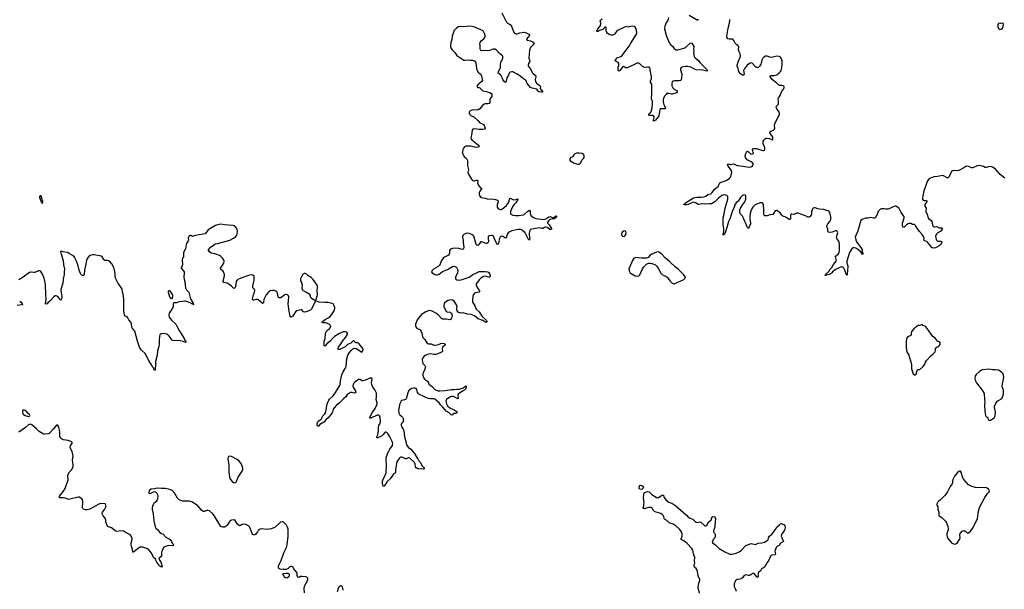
# Model space of a CAD drawing. Header units: inches. Extents: x 1771465 to 1971076, y 472029 to 643563.
# Tile 88 of 127: x 1881429 to 1903639, y 581330 to 594178. Entities that reach past the tile are written whole.
import ezdxf

# ---------------------------------------------------------------- set-up
doc = ezdxf.new("R2010")
doc.units = ezdxf.units.IN
doc.header["$MEASUREMENT"] = 0
for name, color, linetype in [('B8588', 7, 'Continuous'), ('B8589', 7, 'Continuous'), ('B8598', 7, 'Continuous'), ('B8599', 7, 'Continuous'), ('B9508', 7, 'Continuous'), ('B9509', 7, 'Continuous')]:
    doc.layers.add(name, color=color, linetype=linetype)

msp = doc.modelspace()

# ---------------------------------------------------------------- linework, layer by layer
at = {"layer": 'B8588', "color": 6}
for points, elevation in [([(1890000, 584293), (1889990, 584283), (1889949, 584231), (1889936, 584204), (1889903, 584030), (1889906, 583970), (1889902, 583950), (1889870, 583936), (1889850, 583917), (1889790, 583832), (1889721, 583759), (1889650, 583653), (1889630, 583655), (1889624, 583670), (1889615, 583730), (1889615, 583770), (1889620, 583790), (1889683, 583917), (1889696, 583964), (1889700, 584130), (1889693, 584250), (1889696, 584290), (1889724, 584390), (1889755, 584445), (1889775, 584490), (1889836, 584570), (1889842, 584590), (1889843, 584617), (1889830, 584667), (1889776, 584770), (1889730, 584844), (1889710, 584865), (1889690, 584875), (1889670, 584875), (1889663, 584870), (1889624, 584816), (1889590, 584787), (1889510, 584744), (1889487, 584750), (1889486, 584770), (1889506, 584814), (1889525, 584910), (1889524, 584996), (1889534, 585026), (1889557, 585070), (1889566, 585110), (1889557, 585217), (1889546, 585246), (1889530, 585256), (1889490, 585255), (1889350, 585188), (1889330, 585190), (1889327, 585210), (1889335, 585230), (1889379, 585310), (1889447, 585410), (1889487, 585490), (1889492, 585510), (1889492, 585532), (1889473, 585610), (1889480, 585670), (1889481, 585730), (1889475, 585755), (1889438, 585830), (1889387, 585907), (1889369, 585949), (1889366, 585994), (1889381, 586070), (1889372, 586090), (1889350, 586095), (1889330, 586091), (1889230, 586050), (1889170, 586031), (1889150, 586035), (1889110, 586065), (1889090, 586066), (1889070, 586059), (1888990, 586001), (1888970, 585979), (1888953, 585950), (1888947, 585910), (1888957, 585877), (1889002, 585810), (1889008, 585772), (1889001, 585759), (1888990, 585752), (1888931, 585771), (1888890, 585771), (1888827, 585730), (1888806, 585710), (1888785, 585675), (1888730, 585628), (1888630, 585518), (1888578, 585482), (1888528, 585432), (1888501, 585390), (1888488, 585330), (1888479, 585310), (1888390, 585200), (1888341, 585159), (1888290, 585099), (1888196, 585044), (1888170, 585013), (1888148, 585008), (1888143, 585050), (1888150, 585098), (1888175, 585130), (1888210, 585150), (1888231, 585169), (1888270, 585246), (1888314, 585286), (1888329, 585311), (1888351, 585411), (1888357, 585490), (1888370, 585530), (1888404, 585596), (1888421, 585619), (1888495, 585690), (1888530, 585733), (1888575, 585810), (1888630, 585890), (1888649, 585930), (1888655, 585950), (1888663, 586030), (1888693, 586167), (1888724, 586236), (1888770, 586310), (1888790, 586355), (1888807, 586530), (1888830, 586610), (1888870, 586670), (1888910, 586718), (1888947, 586753), (1888970, 586764), (1888990, 586768), (1889019, 586759), (1889095, 586715), (1889130, 586687), (1889150, 586681), (1889172, 586710), (1889175, 586750), (1889170, 586762), (1889137, 586797), (1889088, 586870), (1889070, 586882), (1889050, 586888), (1889010, 586889), (1888970, 586933), (1888950, 586932), (1888896, 586884), (1888822, 586850), (1888789, 586811), (1888770, 586798), (1888650, 586736), (1888630, 586736), (1888622, 586742), (1888616, 586750), (1888615, 586770), (1888622, 586790), (1888658, 586842), (1888710, 586930), (1888780, 587010), (1888813, 587070), (1888820, 587090), (1888820, 587110), (1888810, 587130), (1888770, 587141), (1888730, 587136), (1888690, 587123), (1888630, 587093), (1888530, 587034), (1888490, 586997), (1888431, 586929), (1888362, 586878), (1888310, 586818), (1888301, 586821), (1888295, 586830), (1888300, 586930), (1888319, 586990), (1888326, 587090), (1888336, 587124), (1888348, 587152), (1888363, 587170), (1888415, 587210), (1888433, 587230), (1888443, 587250), (1888445, 587270), (1888420, 587300), (1888356, 587336), (1888330, 587343), (1888270, 587344), (1888253, 587350), (1888256, 587370), (1888322, 587418), (1888389, 587451), (1888426, 587474), (1888474, 587530), (1888496, 587564), (1888528, 587630), (1888536, 587670), (1888535, 587690), (1888531, 587711), (1888510, 587753), (1888497, 587770), (1888480, 587780), (1888390, 587802), (1888310, 587799), (1888186, 587806), (1888126, 587826), (1888114, 587834), (1888110, 587846), (1888102, 587838), (1888075, 587770), (1888042, 587718), (1888010, 587650), (1887991, 587629), (1887890, 587590), (1887850, 587584), (1887830, 587591), (1887792, 587632), (1887776, 587636), (1887681, 587610), (1887650, 587590), (1887614, 587526), (1887590, 587491), (1887570, 587473), (1887550, 587465), (1887543, 587470), (1887532, 587492), (1887506, 587606), (1887492, 587708), (1887489, 587771), (1887501, 587910), (1887498, 587930), (1887490, 587950), (1887470, 587970), (1887450, 587980), (1887430, 587980), (1887410, 587971), (1887330, 587913), (1887310, 587905), (1887285, 587905), (1887271, 587911), (1887261, 587930), (1887246, 588010), (1887230, 588040), (1887210, 588057), (1887190, 588066), (1887169, 588071), (1887130, 588070), (1887090, 588059), (1887050, 588037), (1887030, 588020), (1886990, 587970), (1886937, 587870), (1886930, 587805), (1886927, 587793), (1886918, 587782), (1886910, 587779), (1886890, 587791), (1886810, 587860), (1886790, 587870), (1886765, 587870), (1886710, 587849), (1886690, 587855), (1886682, 587870), (1886685, 587910), (1886705, 587975), (1886728, 588030), (1886735, 588070), (1886725, 588090), (1886691, 588130), (1886685, 588150), (1886686, 588170), (1886717, 588310), (1886721, 588350), (1886716, 588390), (1886690, 588417), (1886650, 588422), (1886589, 588411), (1886416, 588350), (1886350, 588316), (1886330, 588296), (1886315, 588270), (1886299, 588161), (1886290, 588137), (1886270, 588117), (1886250, 588122), (1886209, 588169), (1886150, 588211), (1886110, 588233), (1886034, 588254), (1886020, 588270), (1886017, 588290), (1886042, 588370), (1886048, 588410), (1886046, 588430), (1886023, 588490), (1886008, 588510), (1885970, 588541), (1885958, 588570), (1886037, 588690), (1886043, 588730), (1886036, 588756), (1886010, 588794), (1885961, 588841), (1885937, 588857), (1885896, 588876), (1885830, 588898), (1885749, 588910), (1885702, 588950), (1885692, 588970), (1885692, 588990), (1885730, 589050), (1885790, 589084), (1885839, 589121), (1885890, 589131), (1886170, 589208), (1886251, 589249), (1886305, 589290), (1886324, 589316), (1886338, 589350), (1886342, 589410), (1886336, 589450), (1886319, 589479), (1886290, 589511), (1886270, 589526), (1886234, 589534), (1886049, 589549), (1885970, 589564), (1885930, 589560), (1885870, 589547), (1885843, 589537), (1885810, 589514), (1885717, 589463), (1885684, 589436), (1885624, 589356), (1885610, 589345), (1885386, 589314), (1885330, 589289), (1885310, 589295), (1885291, 589311), (1885274, 589310), (1885245, 589290), (1885235, 589270), (1885231, 589250), (1885237, 589210), (1885230, 589190), (1885193, 589127), (1885183, 589097), (1885167, 589010), (1885126, 588930), (1885121, 588830), (1885103, 588797), (1885096, 588770), (1885100, 588650), (1885093, 588630), (1885068, 588590), (1885073, 588570), (1885120, 588520), (1885137, 588490), (1885140, 588470), (1885135, 588370), (1885142, 588322), (1885156, 588270), (1885159, 588190), (1885172, 588132), (1885190, 588088), (1885230, 588048), (1885242, 588030), (1885257, 587970), (1885285, 587885), (1885330, 587810), (1885341, 587781), (1885351, 587769), (1885351, 587751)], 400), ([(1885351, 587751), (1885348, 587752), (1885348, 587768), (1885338, 587762), (1885330, 587764), (1885274, 587794), (1885211, 587811), (1885170, 587829), (1885150, 587830), (1885110, 587820), (1885030, 587811), (1884970, 587792), (1884907, 587793), (1884896, 587784), (1884891, 587770), (1884888, 587710), (1884875, 587670), (1884803, 587557), (1884792, 587530), (1884790, 587510), (1884803, 587470), (1884830, 587428), (1884850, 587404), (1884950, 587310), (1884970, 587281), (1885024, 587164), (1885102, 587050), (1885138, 586990), (1885155, 586950), (1885183, 586910), (1885170, 586894), (1885116, 586916), (1885051, 586931), (1884890, 586942), (1884870, 586950), (1884801, 587041), (1884770, 587070), (1884750, 587082), (1884712, 587092), (1884650, 587100), (1884624, 587096), (1884599, 587081), (1884590, 587070), (1884581, 587039), (1884573, 586950), (1884573, 586870), (1884565, 586810), (1884539, 586710), (1884527, 586610), (1884495, 586470), (1884494, 586414), (1884497, 586390), (1884487, 586333), (1884485, 586275), (1884470, 586264), (1884444, 586324), (1884422, 586350), (1884403, 586403), (1884357, 586450), (1884281, 586610), (1884257, 586650), (1884173, 586730), (1884130, 586789), (1884085, 586930), (1884026, 587150), (1884015, 587170), (1883976, 587216), (1883962, 587242), (1883948, 587328), (1883936, 587356), (1883892, 587410), (1883870, 587453), (1883854, 587474), (1883842, 587482), (1883810, 587492), (1883792, 587510), (1883780, 587610), (1883781, 587850), (1883771, 587950), (1883763, 587990), (1883747, 588030), (1883743, 588090), (1883735, 588115), (1883703, 588163), (1883647, 588227), (1883589, 588350), (1883581, 588390), (1883580, 588450), (1883570, 588530), (1883553, 588590), (1883506, 588670), (1883470, 588715), (1883430, 588742), (1883410, 588747), (1883370, 588746), (1883350, 588750), (1883328, 588768), (1883290, 588830), (1883267, 588847), (1883110, 588875), (1883070, 588874), (1883020, 588860), (1882980, 588830), (1882950, 588790), (1882935, 588745), (1882923, 588670), (1882892, 588532), (1882885, 588430), (1882873, 588407), (1882853, 588407), (1882830, 588418), (1882810, 588437), (1882803, 588450), (1882770, 588532), (1882746, 588626), (1882711, 588730), (1882665, 588825), (1882650, 588847), (1882547, 588907), (1882505, 588925), (1882410, 588942), (1882370, 588955), (1882352, 588950), (1882366, 588890), (1882409, 588750), (1882418, 588650), (1882437, 588550), (1882430, 588490), (1882433, 588430), (1882410, 588330), (1882403, 588237), (1882361, 588090), (1882363, 588010), (1882378, 587950), (1882377, 587910), (1882370, 587879), (1882350, 587853), (1882330, 587874), (1882319, 587899), (1882292, 587932), (1882253, 587953), (1882230, 587950), (1882201, 587930), (1882110, 587830), (1882066, 587794), (1882050, 587772), (1882030, 587760), (1882013, 587770), (1882027, 587867), (1882017, 587990), (1882010, 588190), (1882002, 588250), (1881978, 588350), (1881936, 588456), (1881910, 588496), (1881890, 588510), (1881870, 588514), (1881850, 588510), (1881770, 588475), (1881750, 588473), (1881690, 588486), (1881670, 588486), (1881650, 588477), (1881511, 588369), (1881410, 588310)], 400), ([(1881429, 587829), (1881465, 587810), (1881488, 587770), (1881490, 587750), (1881476, 587744), (1881370, 587731)], 400), ([(1885351, 587751), (1885354, 587750)], 400), ([(1890000, 585496), (1889996, 585484), (1889977, 585370), (1889985, 585310), (1889991, 585290), (1890000, 585277)], 400), ([(1887855, 581250), (1887847, 581347), (1887850, 581404), (1887891, 581470), (1887928, 581550), (1887931, 581570), (1887925, 581590), (1887910, 581605), (1887890, 581613), (1887790, 581622), (1887764, 581616), (1887730, 581597), (1887710, 581601), (1887687, 581630), (1887685, 581690), (1887678, 581710), (1887610, 581789), (1887595, 581830), (1887570, 581844), (1887550, 581844), (1887530, 581839), (1887510, 581825), (1887476, 581790), (1887430, 581778), (1887370, 581778), (1887306, 581786), (1887287, 581790), (1887268, 581810), (1887271, 581850), (1887285, 581890), (1887330, 581982), (1887391, 582149), (1887447, 582270), (1887461, 582330), (1887489, 582530), (1887482, 582610), (1887486, 582650), (1887484, 582690), (1887474, 582730), (1887450, 582776), (1887390, 582837), (1887370, 582850), (1887350, 582855), (1887315, 582845), (1887193, 582730), (1887110, 582694), (1886990, 582678), (1886910, 582692), (1886850, 582684), (1886830, 582675), (1886810, 582655), (1886790, 582629), (1886756, 582570), (1886730, 582559), (1886710, 582559), (1886690, 582569), (1886673, 582590), (1886630, 582710), (1886610, 582740), (1886590, 582758), (1886530, 582790), (1886490, 582801), (1886450, 582795), (1886410, 582770), (1886390, 582762), (1886350, 582795), (1886310, 582843), (1886290, 582880), (1886270, 582895), (1886210, 582890), (1886190, 582884), (1886170, 582869), (1886110, 582773), (1886090, 582753), (1886050, 582733), (1886030, 582729), (1886010, 582733), (1885970, 582750), (1885817, 582996), (1885789, 583029), (1885710, 583101), (1885670, 583110), (1885650, 583106), (1885590, 583082), (1885570, 583088), (1885530, 583114), (1885447, 583210), (1885370, 583268), (1885310, 583301), (1885250, 583315), (1885110, 583320), (1885030, 583349), (1884990, 583389), (1884930, 583491), (1884870, 583555), (1884850, 583565), (1884786, 583586), (1884710, 583603), (1884630, 583602), (1884530, 583611), (1884470, 583594), (1884411, 583591), (1884390, 583585), (1884366, 583570), (1884350, 583550), (1884340, 583510), (1884351, 583491), (1884390, 583502), (1884450, 583529), (1884470, 583533), (1884490, 583528), (1884510, 583515), (1884530, 583493), (1884548, 583430), (1884539, 583370), (1884520, 583330), (1884509, 583310), (1884458, 583262), (1884441, 583239), (1884425, 583210), (1884414, 583170), (1884414, 583130), (1884438, 583030), (1884455, 582875), (1884482, 582742), (1884500, 582710), (1884545, 582670), (1884590, 582610), (1884610, 582596), (1884667, 582570), (1884727, 582507), (1884800, 582470), (1884825, 582450), (1884854, 582410), (1884872, 582370), (1884903, 582330), (1884886, 582314), (1884790, 582318), (1884721, 582299), (1884682, 582278), (1884656, 582244), (1884635, 582185), (1884630, 582150), (1884631, 582089), (1884627, 582073), (1884590, 582051), (1884569, 582030), (1884573, 582010), (1884583, 581990), (1884613, 581953), (1884639, 581870), (1884640, 581850), (1884630, 581833), (1884610, 581836), (1884587, 581850), (1884567, 581870), (1884560, 581890), (1884524, 581944), (1884503, 581990), (1884491, 582010), (1884451, 582051), (1884427, 582107), (1884387, 582170), (1884340, 582220), (1884310, 582241), (1884210, 582278), (1884190, 582281), (1884150, 582278), (1884110, 582259), (1884030, 582188), (1883990, 582167), (1883982, 582170), (1883973, 582230), (1883957, 582270), (1883943, 582330), (1883944, 582370), (1883965, 582450), (1883963, 582477), (1883947, 582527), (1883930, 582550), (1883910, 582566), (1883810, 582621), (1883770, 582638), (1883710, 582646), (1883630, 582637), (1883590, 582644), (1883534, 582694), (1883498, 582718), (1883407, 582747), (1883370, 582850), (1883373, 582890), (1883368, 582910), (1883354, 582934), (1883310, 582990), (1883291, 583030), (1883290, 583050), (1883297, 583070), (1883341, 583130), (1883372, 583190), (1883377, 583210), (1883375, 583230), (1883365, 583250), (1883357, 583257), (1883330, 583265), (1883230, 583257), (1883196, 583244), (1883098, 583182), (1883010, 583141), (1882950, 583126), (1882904, 583124), (1882870, 583134), (1882854, 583150), (1882847, 583167), (1882857, 583310), (1882848, 583350), (1882830, 583371), (1882770, 583406), (1882750, 583408), (1882530, 583356), (1882466, 583386), (1882410, 583393), (1882350, 583390), (1882334, 583394), (1882324, 583404), (1882319, 583410), (1882327, 583430), (1882419, 583541), (1882458, 583602), (1882477, 583670), (1882523, 583790), (1882526, 583810), (1882517, 583890), (1882523, 583930), (1882550, 583978), (1882597, 584023), (1882636, 584090), (1882638, 584130), (1882622, 584250), (1882635, 584330), (1882631, 584370), (1882614, 584430), (1882572, 584510), (1882568, 584530), (1882576, 584564), (1882614, 584630), (1882610, 584648), (1882584, 584664), (1882523, 584683), (1882420, 584700), (1882370, 584721), (1882350, 584738), (1882334, 584774), (1882336, 584870), (1882328, 584930), (1882310, 584985), (1882290, 585026), (1882270, 585038), (1882250, 585026), (1882194, 584950), (1882095, 584845), (1882070, 584835), (1881990, 584827), (1881970, 584830), (1881942, 584842), (1881870, 584889), (1881807, 584950), (1881701, 585041), (1881670, 585052), (1881650, 585050), (1881630, 585039), (1881562, 584978), (1881483, 584930), (1881410, 584873)], 500), ([(1888723, 581310), (1888710, 581384), (1888690, 581407), (1888670, 581408), (1888657, 581403), (1888635, 581385), (1888624, 581370), (1888590, 581270)], 500)]:
    msp.add_lwpolyline(points, dxfattribs=dict(at, elevation=elevation))
for points, elevation in [([(1887869, 588451), (1887850, 588450), (1887830, 588442), (1887810, 588423), (1887790, 588394), (1887762, 588330), (1887764, 588290), (1887784, 588250), (1887797, 588210), (1887799, 588190), (1887794, 588130), (1887802, 588090), (1887822, 588070), (1887921, 588021), (1887958, 587998), (1887977, 587970), (1887990, 587916), (1888010, 587896), (1888090, 587851), (1888110, 587854), (1888140, 587940), (1888146, 587970), (1888140, 588070), (1888148, 588150), (1888145, 588170), (1888136, 588190), (1888050, 588316), (1888006, 588366), (1887932, 588412), (1887890, 588443)], 400), ([(1884790, 588061), (1884782, 588050), (1884780, 588030), (1884805, 587930), (1884830, 587899), (1884850, 587886), (1884870, 587892), (1884883, 587937), (1884884, 587970), (1884830, 588050), (1884810, 588061)], 400), ([(1881530, 585374), (1881504, 585370), (1881490, 585350), (1881490, 585330), (1881504, 585290), (1881518, 585270), (1881550, 585247), (1881630, 585225), (1881647, 585233), (1881655, 585250), (1881647, 585270), (1881631, 585290), (1881590, 585333), (1881550, 585365)], 500), ([(1886169, 584331), (1886150, 584326), (1886130, 584310), (1886122, 584270), (1886149, 584130), (1886147, 583970), (1886161, 583870), (1886172, 583830), (1886184, 583810), (1886230, 583753), (1886250, 583738), (1886270, 583734), (1886290, 583739), (1886310, 583754), (1886321, 583770), (1886358, 583862), (1886444, 583996), (1886460, 584030), (1886462, 584070), (1886424, 584164), (1886381, 584221), (1886336, 584256), (1886210, 584323)], 500), ([(1887444, 581584), (1887430, 581585), (1887413, 581593), (1887380, 581650), (1887360, 581670), (1887390, 581689), (1887430, 581696), (1887470, 581697), (1887490, 581690), (1887505, 581670), (1887508, 581630), (1887497, 581610), (1887470, 581590)], 500)]:
    msp.add_lwpolyline(points, close=True, dxfattribs=dict(at, elevation=elevation))
at = {"layer": 'B8589', "color": 6, "elevation": 400}
msp.add_lwpolyline([(1881890, 590209), (1881879, 590190), (1881879, 590170), (1881907, 590090), (1881930, 590042), (1881950, 590054), (1881950, 590086), (1881934, 590114), (1881929, 590170), (1881910, 590202)], close=True, dxfattribs=at)
at = {"layer": 'B8598', "color": 6, "elevation": 400}
for points in [[(1892579, 590000), (1892544, 589956), (1892499, 589850), (1892500, 589810), (1892509, 589790), (1892550, 589770), (1892610, 589762), (1892690, 589759), (1892787, 589773), (1892810, 589787), (1892890, 589863), (1892930, 589884), (1892945, 589870), (1892945, 589805), (1892950, 589781), (1892961, 589761), (1893019, 589719), (1893073, 589693), (1893250, 589674), (1893295, 589685), (1893322, 589698), (1893367, 589730), (1893390, 589736), (1893450, 589719), (1893470, 589719), (1893530, 589752), (1893537, 589750), (1893536, 589736), (1893519, 589710), (1893490, 589688), (1893389, 589671), (1893368, 589652), (1893338, 589610), (1893338, 589590), (1893372, 589550), (1893408, 589488), (1893425, 589470), (1893428, 589450), (1893410, 589444), (1893390, 589449), (1893330, 589488), (1893290, 589498), (1893266, 589494), (1893228, 589472), (1893210, 589470), (1893150, 589480), (1893110, 589476), (1892983, 589457), (1892953, 589447), (1892942, 589438), (1892929, 589411), (1892919, 589350), (1892919, 589310), (1892933, 589247), (1892930, 589209), (1892910, 589222), (1892890, 589249), (1892828, 589368), (1892789, 589410), (1892750, 589439), (1892730, 589446), (1892673, 589447), (1892530, 589413), (1892473, 589387), (1892450, 589367), (1892426, 589334), (1892399, 589261), (1892390, 589250), (1892370, 589258), (1892330, 589288), (1892310, 589295), (1892289, 589291), (1892270, 589274), (1892248, 589230), (1892234, 589170), (1892230, 589129), (1892222, 589118), (1892210, 589111), (1892190, 589133), (1892146, 589210), (1892116, 589296), (1892110, 589304), (1892094, 589310), (1892069, 589311), (1892018, 589302), (1892006, 589294), (1891999, 589281), (1891994, 589250), (1892004, 589170), (1891998, 589150), (1891990, 589142), (1891970, 589130), (1891950, 589130), (1891850, 589167), (1891830, 589164), (1891770, 589090), (1891750, 589086), (1891727, 589107), (1891683, 589270), (1891670, 589296), (1891656, 589310), (1891630, 589332), (1891570, 589356), (1891530, 589363), (1891490, 589357), (1891446, 589330), (1891427, 589310), (1891417, 589290), (1891415, 589270), (1891435, 589195), (1891436, 589150), (1891451, 589050), (1891448, 589030), (1891435, 589005), (1891410, 588996), (1891335, 589015), (1891230, 589025), (1891190, 589020), (1891150, 588999), (1891127, 588970), (1891121, 588910), (1891115, 588890), (1891102, 588870), (1891030, 588830), (1890984, 588796), (1890945, 588750), (1890928, 588712), (1890916, 588664), (1890900, 588640), (1890870, 588613), (1890767, 588553), (1890726, 588510), (1890720, 588490), (1890730, 588467), (1890792, 588432), (1890830, 588420), (1890850, 588420), (1890890, 588438), (1890970, 588496), (1891078, 588542), (1891190, 588610), (1891216, 588616), (1891250, 588613), (1891270, 588602), (1891290, 588579), (1891308, 588550), (1891316, 588510), (1891306, 588470), (1891262, 588370), (1891260, 588350), (1891269, 588329), (1891290, 588313), (1891330, 588303), (1891390, 588310), (1891570, 588371), (1891650, 588432), (1891718, 588462), (1891790, 588502), (1891930, 588501), (1891988, 588490), (1892010, 588477), (1892027, 588450), (1892038, 588410), (1892042, 588390), (1892035, 588370), (1892010, 588369), (1891931, 588391), (1891890, 588384), (1891834, 588350), (1891791, 588310), (1891731, 588230), (1891726, 588210), (1891727, 588190), (1891735, 588170), (1891811, 588049), (1891797, 588030), (1891706, 588014), (1891691, 588009), (1891672, 587990), (1891660, 587970), (1891648, 587931), (1891643, 587850), (1891645, 587810), (1891690, 587741), (1891728, 587648), (1891791, 587590), (1891860, 587480), (1891958, 587390), (1891966, 587370), (1891950, 587350), (1891930, 587357), (1891910, 587367), (1891875, 587395), (1891770, 587434), (1891690, 587499), (1891610, 587531), (1891530, 587539), (1891430, 587564), (1891370, 587561), (1891323, 587583), (1891302, 587602), (1891290, 587630), (1891288, 587668), (1891295, 587710), (1891286, 587750), (1891227, 587830), (1891190, 587852), (1891150, 587857), (1891096, 587844), (1891035, 587810), (1891015, 587790), (1891003, 587770), (1890994, 587730), (1890995, 587710), (1891008, 587670), (1891050, 587605), (1891070, 587590), (1891138, 587578), (1891161, 587561), (1891177, 587537), (1891182, 587510), (1891176, 587470), (1891164, 587436), (1891147, 587413), (1891130, 587406), (1891050, 587424), (1890990, 587423), (1890967, 587427), (1890942, 587442), (1890870, 587523), (1890831, 587550), (1890730, 587605), (1890706, 587614), (1890670, 587618), (1890647, 587613), (1890594, 587590), (1890493, 587527), (1890453, 587487), (1890392, 587410), (1890369, 587350), (1890361, 587310), (1890360, 587270), (1890365, 587250), (1890390, 587223), (1890459, 587179), (1890487, 587147), (1890503, 587110), (1890512, 587030), (1890523, 587010), (1890567, 586967), (1890613, 586890), (1890650, 586870), (1890710, 586869), (1890770, 586840), (1890790, 586837), (1890850, 586842), (1890930, 586877), (1890970, 586884), (1891014, 586874), (1891019, 586870), (1891025, 586850), (1891014, 586830), (1890970, 586790), (1890957, 586750), (1890963, 586710), (1890960, 586690), (1890944, 586676), (1890859, 586641), (1890810, 586629), (1890770, 586628), (1890690, 586640), (1890628, 586630), (1890574, 586606), (1890555, 586590), (1890521, 586550), (1890505, 586510), (1890512, 586450), (1890526, 586426), (1890570, 586380), (1890582, 586350), (1890570, 586293), (1890535, 586230), (1890522, 586190), (1890525, 586150), (1890547, 586090), (1890564, 586070), (1890625, 586025), (1890653, 585990), (1890667, 585950), (1890730, 585905), (1890790, 585838), (1890810, 585826), (1890870, 585805), (1890910, 585803), (1891030, 585814), (1891170, 585839), (1891230, 585835), (1891290, 585843), (1891350, 585843), (1891376, 585850), (1891430, 585875), (1891476, 585904), (1891490, 585922), (1891502, 585910), (1891503, 585890), (1891490, 585851), (1891472, 585830), (1891419, 585801), (1891323, 585730), (1891315, 585710), (1891323, 585650), (1891313, 585630), (1891310, 585629), (1891230, 585672), (1891197, 585677), (1891170, 585676), (1891149, 585671), (1891112, 585650), (1891057, 585610), (1891047, 585593), (1891043, 585570), (1891057, 585510), (1891078, 585470), (1891130, 585427), (1891230, 585379), (1891294, 585330), (1891290, 585310), (1891270, 585296), (1891224, 585296), (1891210, 585290), (1891190, 585265), (1891170, 585258), (1891117, 585310), (1891047, 585350), (1890982, 585430), (1890918, 585490), (1890893, 585533), (1890790, 585616), (1890770, 585624), (1890690, 585626), (1890650, 585634), (1890590, 585657), (1890530, 585690), (1890433, 585733), (1890417, 585750), (1890406, 585770), (1890390, 585834), (1890370, 585856), (1890350, 585867), (1890310, 585869), (1890270, 585857), (1890228, 585832), (1890210, 585814), (1890182, 585758), (1890145, 585630), (1890130, 585611), (1890110, 585600), (1890049, 585590), (1890030, 585570), (1890016, 585544), (1890000, 585496)], [(1892203, 590000), (1892200, 589990), (1892203, 589950), (1892216, 589930), (1892234, 589914), (1892270, 589897), (1892290, 589899), (1892330, 589918), (1892410, 589984), (1892421, 590000)], [(1897561, 590000), (1897545, 589950), (1897500, 589850), (1897459, 589701), (1897417, 589630), (1897393, 589547), (1897383, 589490), (1897350, 589390), (1897330, 589344), (1897310, 589327), (1897287, 589327), (1897303, 589357), (1897313, 589407), (1897311, 589470), (1897300, 589550), (1897298, 589710), (1897315, 589765), (1897346, 589930), (1897366, 590000)], [(1898021, 590000), (1898010, 589994), (1897970, 589953), (1897928, 589890), (1897904, 589810), (1897896, 589730), (1897896, 589690), (1897917, 589590), (1897915, 589570), (1897870, 589469), (1897848, 589488), (1897750, 589720), (1897730, 589747), (1897688, 589788), (1897672, 589830), (1897675, 589890), (1897680, 589910), (1897724, 589990), (1897732, 590000)], [(1900000, 588593), (1899990, 588600), (1899970, 588601), (1899850, 588554), (1899790, 588516), (1899766, 588494), (1899750, 588466), (1899730, 588450), (1899687, 588430), (1899624, 588416), (1899610, 588408), (1899590, 588405), (1899587, 588410), (1899601, 588419), (1899604, 588430), (1899678, 588502), (1899712, 588550), (1899750, 588592), (1899785, 588655), (1899846, 588730), (1899851, 588750), (1899850, 588770), (1899830, 588830), (1899832, 588848), (1899893, 588890), (1899913, 588930), (1899919, 588970), (1899921, 589110), (1899917, 589157), (1899906, 589186), (1899867, 589227), (1899855, 589270), (1899858, 589302), (1899880, 589350), (1899883, 589370), (1899870, 589400), (1899850, 589414), (1899830, 589415), (1899753, 589387), (1899690, 589376), (1899670, 589384), (1899662, 589402), (1899657, 589450), (1899638, 589510), (1899639, 589530), (1899659, 589570), (1899707, 589630), (1899724, 589670), (1899728, 589690), (1899725, 589730), (1899706, 589826), (1899692, 589852), (1899670, 589867), (1899630, 589872), (1899570, 589896), (1899470, 589901), (1899429, 589910), (1899370, 589933), (1899350, 589933), (1899330, 589925), (1899315, 589910), (1899296, 589870), (1899290, 589850), (1899290, 589790), (1899282, 589770), (1899250, 589735), (1899230, 589724), (1899210, 589725), (1899155, 589755), (1899090, 589780), (1898988, 589812), (1898950, 589815), (1898910, 589788), (1898896, 589784), (1898850, 589795), (1898830, 589793), (1898817, 589763), (1898817, 589683), (1898809, 589671), (1898790, 589672), (1898770, 589680), (1898710, 589722), (1898643, 589743), (1898617, 589770), (1898590, 589815), (1898510, 589873), (1898490, 589876), (1898470, 589865), (1898436, 589804), (1898414, 589786), (1898350, 589780), (1898310, 589758), (1898290, 589754), (1898252, 589752), (1898236, 589756), (1898218, 589779), (1898214, 589794), (1898217, 589890), (1898209, 590000)], [(1890000, 585277), (1890007, 585267), (1890050, 585230), (1890064, 585210), (1890079, 585179), (1890083, 585150), (1890076, 585110), (1890045, 585070), (1890036, 585050), (1890036, 585030), (1890049, 584990), (1890080, 584940), (1890091, 584911), (1890107, 584770), (1890142, 584662), (1890158, 584590), (1890168, 584568), (1890200, 584530), (1890250, 584489), (1890336, 584390), (1890385, 584305), (1890413, 584270), (1890436, 584230), (1890472, 584190), (1890502, 584122), (1890550, 584070), (1890553, 584050), (1890550, 584044), (1890530, 584038), (1890434, 584046), (1890410, 584051), (1890373, 584070), (1890359, 584090), (1890352, 584150), (1890333, 584190), (1890230, 584291), (1890210, 584298), (1890190, 584298), (1890150, 584275), (1890130, 584273), (1890070, 584306), (1890050, 584313), (1890030, 584313), (1890010, 584302), (1890000, 584293)], [(1896766, 581246), (1896731, 581370), (1896750, 581470), (1896771, 581530), (1896770, 581550), (1896732, 581630), (1896716, 581730), (1896700, 581780), (1896690, 581799), (1896651, 581831), (1896641, 581850), (1896641, 581870), (1896655, 581930), (1896648, 581970), (1896656, 582050), (1896629, 582129), (1896610, 582214), (1896591, 582250), (1896482, 582362), (1896410, 582423), (1896352, 582450), (1896353, 582470), (1896371, 582529), (1896374, 582570), (1896367, 582610), (1896346, 582650), (1896309, 582690), (1896235, 582755), (1896170, 582796), (1896078, 582830), (1896025, 582885), (1895975, 582915), (1895968, 582928), (1895962, 582970), (1895950, 582990), (1895920, 583020), (1895890, 583040), (1895787, 583070), (1895750, 583087), (1895727, 583110), (1895697, 583157), (1895670, 583175), (1895624, 583176), (1895559, 583161), (1895530, 583148), (1895495, 583150), (1895496, 583170), (1895505, 583190), (1895506, 583246), (1895512, 583290), (1895502, 583390), (1895510, 583450), (1895502, 583470), (1895506, 583486), (1895529, 583511), (1895593, 583533), (1895630, 583530), (1895688, 583468), (1895790, 583400), (1895810, 583396), (1895837, 583403), (1895918, 583450), (1895935, 583455), (1895950, 583452), (1895961, 583410), (1896010, 583343), (1896073, 583293), (1896136, 583270), (1896230, 583212), (1896470, 583005), (1896513, 582950), (1896530, 582939), (1896610, 582910), (1896663, 582863), (1896690, 582844), (1896710, 582839), (1896770, 582853), (1896790, 582845), (1896870, 582774), (1896890, 582763), (1896910, 582763), (1896930, 582776), (1896970, 582842), (1897023, 582897), (1897038, 582942), (1897050, 582961), (1897070, 582974), (1897104, 582964), (1897122, 582930), (1897112, 582768), (1897106, 582730), (1897084, 582670), (1897079, 582630), (1897085, 582610), (1897107, 582590), (1897116, 582576), (1897120, 582530), (1897107, 582493), (1897075, 582450), (1897051, 582390), (1897062, 582370), (1897126, 582330), (1897170, 582285), (1897210, 582253), (1897333, 582173), (1897450, 582124), (1897490, 582122), (1897531, 582129), (1897594, 582146), (1897662, 582178), (1897710, 582210), (1897810, 582315), (1897870, 582343), (1897930, 582361), (1898030, 582344), (1898090, 582371), (1898170, 582378), (1898230, 582395), (1898270, 582413), (1898293, 582427), (1898310, 582447), (1898322, 582490), (1898344, 582530), (1898399, 582581), (1898479, 582681), (1898510, 582728), (1898570, 582787), (1898590, 582803), (1898611, 582811), (1898670, 582782), (1898685, 582765), (1898695, 582730), (1898691, 582690), (1898671, 582650), (1898619, 582581), (1898608, 582530), (1898618, 582490), (1898661, 582410), (1898591, 582369), (1898560, 582320), (1898510, 582293), (1898491, 582269), (1898472, 582230), (1898462, 582190), (1898475, 582130), (1898472, 582110), (1898390, 582098), (1898363, 582077), (1898326, 581990), (1898287, 581933), (1898230, 581831), (1898210, 581814), (1898161, 581790), (1898143, 581750), (1898094, 581706), (1898085, 581690), (1898084, 581676), (1898086, 581610), (1898070, 581599), (1898050, 581619), (1898010, 581674), (1897990, 581691), (1897970, 581690), (1897923, 581657), (1897890, 581644), (1897870, 581643), (1897810, 581657), (1897790, 581652), (1897765, 581635), (1897731, 581590), (1897710, 581574), (1897670, 581559), (1897610, 581550), (1897590, 581535), (1897570, 581510), (1897544, 581450), (1897542, 581430), (1897549, 581390), (1897576, 581336), (1897592, 581290)]]:
    msp.add_lwpolyline(points, dxfattribs=at)
at = {"layer": 'B8598', "color": 6}
for points, elevation in [([(1895070, 589413), (1895050, 589409), (1895025, 589390), (1895013, 589370), (1895005, 589330), (1895015, 589310), (1895030, 589297), (1895050, 589291), (1895070, 589297), (1895089, 589310), (1895105, 589330), (1895112, 589350), (1895112, 589372), (1895100, 589400), (1895090, 589409)], 500), ([(1895830, 588941), (1895790, 588936), (1895670, 588880), (1895650, 588870), (1895604, 588816), (1895570, 588801), (1895550, 588797), (1895450, 588798), (1895330, 588812), (1895299, 588801), (1895277, 588783), (1895254, 588746), (1895175, 588570), (1895171, 588550), (1895174, 588514), (1895196, 588470), (1895221, 588450), (1895310, 588399), (1895370, 588394), (1895396, 588404), (1895417, 588423), (1895480, 588560), (1895504, 588596), (1895570, 588666), (1895611, 588689), (1895650, 588690), (1895690, 588681), (1895768, 588648), (1895801, 588621), (1895841, 588561), (1895890, 588458), (1895903, 588443), (1895927, 588427), (1895970, 588411), (1896031, 588370), (1896096, 588290), (1896150, 588237), (1896190, 588222), (1896210, 588225), (1896410, 588317), (1896442, 588350), (1896444, 588370), (1896434, 588390), (1896405, 588430), (1896354, 588474), (1896287, 588547), (1896219, 588599), (1896090, 588725), (1895990, 588810), (1895910, 588896), (1895850, 588936)], 500), ([(1895450, 583579), (1895413, 583590), (1895399, 583610), (1895408, 583650), (1895407, 583673), (1895430, 583678), (1895454, 583670), (1895470, 583662), (1895502, 583630), (1895496, 583610), (1895470, 583585)], 400)]:
    msp.add_lwpolyline(points, close=True, dxfattribs=dict(at, elevation=elevation))
at = {"layer": 'B8599', "color": 6, "elevation": 400}
for points in [[(1892308, 594330), (1892410, 594123), (1892430, 594102), (1892478, 594078), (1892513, 594053), (1892526, 594030), (1892550, 593950), (1892575, 593895), (1892592, 593872), (1892622, 593862), (1892650, 593862), (1892710, 593882), (1892810, 593895), (1892850, 593885), (1892917, 593850), (1892929, 593830), (1892924, 593810), (1892911, 593789), (1892883, 593770), (1892859, 593730), (1892876, 593716), (1892950, 593702), (1893010, 593670), (1893028, 593650), (1893025, 593630), (1892952, 593550), (1892927, 593490), (1892913, 593310), (1892933, 593250), (1892930, 593230), (1892908, 593190), (1892896, 593150), (1892900, 593130), (1892948, 593068), (1892989, 592989), (1893010, 592966), (1893057, 592930), (1893073, 592910), (1893074, 592890), (1893059, 592830), (1893063, 592783), (1893087, 592747), (1893169, 592690), (1893178, 592670), (1893173, 592630), (1893187, 592607), (1893210, 592590), (1893220, 592570), (1893221, 592550), (1893215, 592545), (1893190, 592544), (1893150, 592552), (1893130, 592561), (1893111, 592591), (1893091, 592611), (1892990, 592634), (1892950, 592650), (1892884, 592730), (1892871, 592750), (1892858, 592790), (1892836, 592816), (1892770, 592856), (1892711, 592911), (1892650, 592951), (1892550, 593000), (1892530, 593005), (1892490, 592996), (1892470, 592975), (1892453, 592930), (1892421, 592870), (1892403, 592790), (1892394, 592766), (1892390, 592763), (1892350, 592790), (1892325, 592830), (1892290, 592921), (1892270, 592942), (1892230, 592961), (1892223, 592970), (1892222, 592982), (1892229, 593010), (1892275, 593090), (1892274, 593170), (1892286, 593210), (1892325, 593310), (1892328, 593348), (1892320, 593360), (1892246, 593426), (1892185, 593490), (1892150, 593512), (1892110, 593517), (1892030, 593483), (1891990, 593474), (1891910, 593480), (1891850, 593475), (1891830, 593484), (1891820, 593500), (1891813, 593530), (1891817, 593590), (1891812, 593650), (1891816, 593664), (1891841, 593699), (1891902, 593750), (1891927, 593790), (1891932, 593810), (1891932, 593830), (1891923, 593850), (1891889, 593910), (1891870, 593931), (1891830, 593953), (1891677, 594017), (1891630, 594026), (1891571, 594029), (1891450, 594019), (1891390, 594023), (1891330, 594014), (1891287, 593993), (1891230, 593932), (1891186, 593810), (1891176, 593730), (1891156, 593664), (1891150, 593570), (1891162, 593530), (1891192, 593490), (1891242, 593442), (1891290, 593374), (1891312, 593352), (1891422, 593282), (1891449, 593269), (1891467, 593267), (1891530, 593273), (1891590, 593265), (1891645, 593265), (1891690, 593250), (1891706, 593230), (1891715, 593210), (1891724, 593130), (1891741, 593050), (1891770, 592998), (1891826, 592950), (1891835, 592935), (1891869, 592810), (1891855, 592785), (1891808, 592750), (1891765, 592710), (1891751, 592690), (1891745, 592670), (1891750, 592658), (1891762, 592650), (1891790, 592646), (1891810, 592638), (1891877, 592577), (1891961, 592561), (1892035, 592535), (1892067, 592510), (1892080, 592490), (1892082, 592470), (1892076, 592450), (1892046, 592410), (1892035, 592385), (1892032, 592370), (1892036, 592310), (1892016, 592290), (1891990, 592282), (1891930, 592280), (1891905, 592270), (1891862, 592238), (1891808, 592170), (1891770, 592145), (1891730, 592140), (1891670, 592145), (1891630, 592140), (1891590, 592126), (1891574, 592110), (1891566, 592094), (1891567, 592070), (1891576, 592050), (1891610, 592011), (1891670, 591984), (1891762, 591902), (1891810, 591854), (1891830, 591841), (1891869, 591829), (1891895, 591815), (1891910, 591790), (1891930, 591730), (1891916, 591710), (1891876, 591704), (1891790, 591703), (1891690, 591717), (1891650, 591710), (1891636, 591684), (1891624, 591570), (1891608, 591510), (1891614, 591490), (1891630, 591470), (1891780, 591350), (1891792, 591330), (1891787, 591313), (1891770, 591301), (1891744, 591296), (1891690, 591303), (1891606, 591326), (1891530, 591329), (1891490, 591322), (1891464, 591310), (1891440, 591280), (1891427, 591250), (1891415, 591190), (1891413, 591170), (1891425, 591145), (1891456, 591096), (1891510, 591050), (1891530, 590999), (1891534, 590970), (1891533, 590893), (1891547, 590830), (1891550, 590790), (1891538, 590730), (1891550, 590695), (1891577, 590657), (1891620, 590580), (1891645, 590550), (1891670, 590544), (1891690, 590545), (1891730, 590559), (1891750, 590559), (1891763, 590550), (1891767, 590530), (1891758, 590490), (1891770, 590450), (1891815, 590395), (1891850, 590370), (1891812, 590310), (1891792, 590270), (1891793, 590230), (1891802, 590210), (1891815, 590190), (1891847, 590170), (1891930, 590155), (1891974, 590134), (1892130, 590132), (1892165, 590125), (1892208, 590110), (1892224, 590090), (1892225, 590070), (1892203, 590000)], [(1896068, 594230), (1896053, 594170), (1896014, 594110), (1895994, 594070), (1895981, 594030), (1895975, 593990), (1895976, 593970), (1896012, 593830), (1896030, 593782), (1896090, 593649), (1896110, 593622), (1896162, 593570), (1896190, 593529), (1896230, 593501), (1896270, 593496), (1896390, 593526), (1896430, 593542), (1896459, 593561), (1896550, 593649), (1896570, 593659), (1896590, 593650), (1896635, 593570), (1896639, 593550), (1896628, 593512), (1896632, 593470), (1896629, 593430), (1896645, 593350), (1896653, 593330), (1896670, 593307), (1896739, 593259), (1896770, 593210), (1896850, 593137), (1896934, 593050), (1896945, 593030), (1896930, 593014), (1896837, 593037), (1896690, 593050), (1896650, 593065), (1896570, 593104), (1896490, 593124), (1896450, 593124), (1896403, 593117), (1896372, 593108), (1896343, 593090), (1896334, 593070), (1896335, 593050), (1896365, 592950), (1896359, 592861), (1896350, 592825), (1896334, 592806), (1896304, 592796), (1896202, 592798), (1896168, 592792), (1896145, 592775), (1896136, 592744), (1896142, 592690), (1896163, 592643), (1896193, 592613), (1896250, 592583), (1896261, 592570), (1896261, 592550), (1896243, 592530), (1896150, 592499), (1896130, 592496), (1896070, 592515), (1896045, 592515), (1896030, 592510), (1896010, 592493), (1895982, 592458), (1895953, 592407), (1895946, 592370), (1895944, 592330), (1895960, 592260), (1895999, 592190), (1895983, 592170), (1895893, 592167), (1895872, 592150), (1895860, 592110), (1895848, 592010), (1895834, 591986), (1895770, 591909), (1895729, 591890), (1895726, 591910), (1895739, 591970), (1895738, 591990), (1895729, 592009), (1895710, 592016), (1895630, 592019), (1895613, 592030), (1895630, 592063), (1895664, 592090), (1895673, 592107), (1895693, 592187), (1895703, 592277), (1895700, 592330), (1895682, 592390), (1895688, 592510), (1895688, 592708), (1895683, 592730), (1895662, 592770), (1895658, 592790), (1895678, 592850), (1895679, 592890), (1895646, 593090), (1895628, 593108), (1895590, 593109), (1895530, 593101), (1895505, 593105), (1895481, 593121), (1895411, 593191), (1895390, 593200), (1895370, 593201), (1895350, 593195), (1895281, 593159), (1895130, 593092), (1895110, 593089), (1895093, 593093), (1895070, 593112), (1895050, 593119), (1895030, 593106), (1894970, 593029), (1894950, 593015), (1894930, 593029), (1894927, 593090), (1894927, 593110), (1894941, 593150), (1894942, 593190), (1894929, 593210), (1894865, 593250), (1894869, 593270), (1894910, 593319), (1894990, 593351), (1895016, 593370), (1895034, 593390), (1895106, 593494), (1895179, 593581), (1895211, 593649), (1895270, 593730), (1895330, 593829), (1895349, 593870), (1895352, 593892), (1895332, 593972), (1895315, 594010), (1895290, 594028), (1895250, 594034), (1895210, 594027), (1895170, 594014), (1895150, 594013), (1895110, 594022), (1895070, 594013), (1894930, 593940), (1894895, 593910), (1894848, 593852), (1894830, 593835), (1894810, 593826), (1894770, 593831), (1894728, 593848), (1894690, 593870), (1894671, 593890), (1894661, 593930), (1894661, 594001), (1894654, 594014), (1894630, 594003), (1894616, 593984), (1894581, 593959), (1894506, 593934), (1894470, 593912), (1894448, 593910), (1894447, 593930), (1894468, 593970), (1894518, 594022), (1894532, 594050), (1894537, 594097), (1894520, 594150), (1894530, 594170), (1894570, 594201)], [(1897366, 590000), (1897404, 590130), (1897406, 590170), (1897399, 590190), (1897383, 590210), (1897361, 590221), (1897330, 590227), (1897290, 590220), (1897270, 590210), (1897193, 590150), (1897110, 590073), (1897050, 590031), (1897034, 590026), (1896990, 590028), (1896870, 590018), (1896810, 590024), (1896750, 590011), (1896732, 590012), (1896670, 590049), (1896630, 590059), (1896589, 590051), (1896509, 590010), (1896470, 590000), (1896430, 590001), (1896412, 590010), (1896450, 590048), (1896630, 590157), (1896670, 590169), (1896710, 590174), (1896810, 590172), (1896870, 590181), (1896904, 590196), (1896948, 590232), (1897017, 590250), (1897050, 590278), (1897104, 590356), (1897184, 590416), (1897194, 590430), (1897206, 590470), (1897224, 590496), (1897250, 590513), (1897324, 590536), (1897379, 590561), (1897438, 590602), (1897462, 590630), (1897479, 590661), (1897492, 590732), (1897484, 590770), (1897402, 590890), (1897397, 590910), (1897410, 590927), (1897470, 590914), (1897530, 590925), (1897543, 590923), (1897610, 590892), (1897634, 590886), (1897890, 590852), (1897930, 590856), (1897954, 590870), (1897970, 590890), (1897975, 590910), (1897971, 590930), (1897958, 590950), (1897930, 590974), (1897840, 591020), (1897803, 591070), (1897793, 591110), (1897810, 591160), (1897830, 591204), (1897850, 591212), (1897870, 591201), (1897911, 591151), (1897935, 591145), (1897968, 591152), (1897978, 591170), (1897977, 591190), (1897957, 591250), (1897970, 591272), (1897990, 591274), (1898050, 591270), (1898190, 591230), (1898210, 591227), (1898227, 591233), (1898238, 591250), (1898238, 591290), (1898230, 591318), (1898200, 591370), (1898198, 591390), (1898202, 591438), (1898220, 591470), (1898250, 591496), (1898270, 591505), (1898290, 591506), (1898339, 591499), (1898410, 591467), (1898415, 591470), (1898419, 591510), (1898415, 591530), (1898351, 591630), (1898352, 591650), (1898373, 591667), (1898430, 591690), (1898453, 591710), (1898464, 591730), (1898455, 591790), (1898463, 591830), (1898531, 591969), (1898567, 592030), (1898568, 592070), (1898555, 592110), (1898510, 592170), (1898498, 592190), (1898495, 592210), (1898503, 592230), (1898535, 592265), (1898546, 592290), (1898547, 592330), (1898538, 592390), (1898545, 592410), (1898583, 592470), (1898615, 592550), (1898658, 592610), (1898675, 592650), (1898670, 592670), (1898649, 592690), (1898623, 592697), (1898570, 592694), (1898550, 592702), (1898510, 592743), (1898410, 592820), (1898360, 592890), (1898355, 592910), (1898377, 592923), (1898450, 592920), (1898506, 592934), (1898564, 592976), (1898592, 593008), (1898604, 593030), (1898618, 593090), (1898627, 593173), (1898626, 593250), (1898607, 593307), (1898594, 593330), (1898559, 593350), (1898510, 593353), (1898390, 593324), (1898351, 593331), (1898290, 593358), (1898250, 593354), (1898213, 593330), (1898193, 593307), (1898172, 593268), (1898144, 593170), (1898120, 593130), (1898090, 593101), (1898070, 593094), (1898050, 593100), (1898030, 593115), (1897970, 593186), (1897950, 593198), (1897930, 593203), (1897910, 593199), (1897870, 593177), (1897838, 593150), (1897770, 593065), (1897758, 593030), (1897768, 592952), (1897761, 592930), (1897750, 592924), (1897730, 592928), (1897690, 592959), (1897665, 592985), (1897651, 593010), (1897636, 593076), (1897612, 593130), (1897611, 593150), (1897634, 593230), (1897685, 593350), (1897690, 593370), (1897684, 593410), (1897656, 593456), (1897645, 593490), (1897653, 593570), (1897635, 593590), (1897605, 593610), (1897594, 593630), (1897558, 593658), (1897540, 593710), (1897516, 593736), (1897490, 593742), (1897430, 593736), (1897405, 593745), (1897386, 593766), (1897383, 593810), (1897411, 593990), (1897433, 594070), (1897450, 594150), (1897446, 594186)], [(1896724, 594190), (1896725, 594170), (1896710, 594168), (1896530, 594275)], [(1892421, 590000), (1892457, 590050), (1892475, 590125), (1892489, 590151), (1892510, 590145), (1892550, 590120), (1892570, 590115), (1892617, 590123), (1892657, 590137), (1892667, 590130), (1892658, 590110), (1892619, 590050), (1892579, 590000)], [(1897732, 590000), (1897785, 590070), (1897805, 590130), (1897812, 590170), (1897806, 590206), (1897790, 590224), (1897770, 590229), (1897750, 590224), (1897730, 590212), (1897710, 590193), (1897690, 590171), (1897633, 590087), (1897590, 590045), (1897565, 590010), (1897561, 590000)], [(1898209, 590000), (1898209, 590009), (1898190, 590036), (1898170, 590048), (1898150, 590051), (1898130, 590048), (1898050, 590016), (1898021, 590000)]]:
    msp.add_lwpolyline(points, dxfattribs=at)
at = {"layer": 'B8599', "color": 6, "elevation": 500}
msp.add_lwpolyline([(1894050, 591171), (1893990, 591168), (1893949, 591150), (1893930, 591130), (1893910, 591090), (1893890, 591080), (1893850, 591070), (1893839, 591050), (1893839, 591010), (1893851, 590990), (1893881, 590970), (1893925, 590950), (1894010, 590916), (1894050, 590922), (1894064, 590930), (1894076, 590944), (1894108, 591012), (1894149, 591050), (1894163, 591070), (1894165, 591110), (1894158, 591130), (1894150, 591138), (1894110, 591159)], close=True, dxfattribs=at)
at = {"layer": 'B9508', "color": 6, "elevation": 400}
msp.add_lwpolyline([(1901847, 590000), (1901843, 589990), (1901843, 589970), (1901878, 589930), (1901870, 589870), (1901872, 589850), (1901902, 589782), (1901924, 589710), (1901936, 589690), (1901990, 589651), (1902004, 589630), (1902016, 589550), (1902025, 589525), (1902050, 589507), (1902070, 589505), (1902110, 589514), (1902130, 589508), (1902150, 589488), (1902170, 589480), (1902230, 589486), (1902248, 589470), (1902241, 589450), (1902209, 589410), (1902137, 589370), (1902115, 589350), (1902101, 589330), (1902090, 589290), (1902099, 589230), (1902110, 589206), (1902125, 589190), (1902150, 589182), (1902210, 589184), (1902231, 589171), (1902229, 589150), (1902206, 589110), (1902170, 589078), (1902086, 589034), (1902050, 589027), (1902013, 589033), (1902001, 589041), (1901910, 589160), (1901890, 589175), (1901829, 589190), (1901823, 589210), (1901830, 589250), (1901818, 589290), (1901789, 589330), (1901723, 589403), (1901630, 589547), (1901610, 589560), (1901570, 589559), (1901530, 589581), (1901490, 589579), (1901470, 589572), (1901430, 589548), (1901370, 589490), (1901357, 589497), (1901350, 589504), (1901343, 589530), (1901339, 589590), (1901377, 589710), (1901378, 589738), (1901374, 589750), (1901315, 589830), (1901270, 589919), (1901210, 589963), (1901190, 589974), (1901170, 589973), (1901130, 589958), (1901075, 589925), (1901010, 589908), (1900970, 589906), (1900930, 589913), (1900870, 589915), (1900850, 589908), (1900830, 589893), (1900796, 589850), (1900776, 589810), (1900750, 589737), (1900729, 589711), (1900710, 589702), (1900690, 589702), (1900630, 589716), (1900570, 589700), (1900510, 589701), (1900430, 589674), (1900406, 589650), (1900325, 589395), (1900287, 589310), (1900278, 589270), (1900279, 589250), (1900287, 589210), (1900307, 589170), (1900425, 589010), (1900432, 588990), (1900435, 588935), (1900450, 588910), (1900448, 588892), (1900430, 588883), (1900417, 588917), (1900400, 588940), (1900335, 588995), (1900290, 589023), (1900250, 589035), (1900230, 589034), (1900210, 589024), (1900190, 589003), (1900147, 588930), (1900088, 588730), (1900086, 588690), (1900107, 588630), (1900110, 588610), (1900095, 588430), (1900090, 588410), (1900083, 588423), (1900070, 588436), (1900040, 588530), (1900010, 588586), (1900000, 588593)], dxfattribs=at)
at = {"layer": 'B9508', "color": 6, "elevation": 500}
for points in [[(1901770, 587298), (1901730, 587282), (1901690, 587277), (1901670, 587269), (1901598, 587202), (1901555, 587150), (1901544, 587130), (1901537, 587110), (1901537, 587070), (1901530, 587055), (1901476, 587030), (1901451, 587010), (1901431, 586970), (1901425, 586930), (1901427, 586787), (1901438, 586690), (1901487, 586610), (1901541, 586430), (1901547, 586390), (1901546, 586306), (1901575, 586210), (1901586, 586190), (1901610, 586171), (1901630, 586171), (1901650, 586185), (1901670, 586262), (1901681, 586279), (1901690, 586286), (1901732, 586288), (1901810, 586356), (1901849, 586410), (1901863, 586450), (1901887, 586490), (1901990, 586602), (1902026, 586634), (1902079, 586690), (1902087, 586713), (1902090, 586771), (1902123, 586797), (1902152, 586808), (1902170, 586821), (1902189, 586850), (1902195, 586870), (1902189, 586890), (1902176, 586910), (1902130, 586929), (1902089, 586990), (1902029, 587029), (1901940, 587160), (1901870, 587249), (1901850, 587265), (1901804, 587284), (1901790, 587294)], [(1903306, 586294), (1903150, 586282), (1903127, 586273), (1903070, 586233), (1903007, 586173), (1902983, 586137), (1902971, 586089), (1902979, 586050), (1903008, 585988), (1903139, 585819), (1903185, 585750), (1903194, 585610), (1903203, 585550), (1903193, 585490), (1903199, 585339), (1903215, 585250), (1903230, 585218), (1903250, 585211), (1903270, 585192), (1903290, 585145), (1903310, 585139), (1903330, 585144), (1903410, 585201), (1903435, 585245), (1903439, 585330), (1903420, 585430), (1903421, 585450), (1903448, 585530), (1903490, 585581), (1903572, 585630), (1903590, 585650), (1903606, 585690), (1903619, 585741), (1903623, 585810), (1903611, 585850), (1903595, 585875), (1903590, 585910), (1903597, 585963), (1903616, 586036), (1903625, 586110), (1903621, 586150), (1903610, 586188), (1903594, 586210), (1903549, 586250), (1903510, 586272), (1903440, 586280), (1903370, 586280)], [(1902650, 583995), (1902630, 583995), (1902610, 583984), (1902590, 583969), (1902543, 583917), (1902510, 583869), (1902475, 583805), (1902468, 583770), (1902470, 583730), (1902462, 583710), (1902419, 583650), (1902358, 583530), (1902306, 583454), (1902277, 583423), (1902190, 583339), (1902150, 583309), (1902130, 583284), (1902118, 583250), (1902118, 583230), (1902137, 583190), (1902143, 583130), (1902159, 583070), (1902161, 583010), (1902167, 582990), (1902190, 582971), (1902230, 582951), (1902255, 582930), (1902309, 582869), (1902333, 582830), (1902363, 582750), (1902370, 582690), (1902365, 582650), (1902346, 582586), (1902346, 582550), (1902358, 582490), (1902379, 582459), (1902450, 582378), (1902490, 582352), (1902530, 582347), (1902573, 582370), (1902628, 582452), (1902640, 582490), (1902639, 582550), (1902645, 582590), (1902690, 582643), (1902730, 582655), (1902770, 582631), (1902803, 582603), (1902810, 582599), (1902830, 582600), (1902870, 582633), (1902929, 582711), (1903036, 582930), (1903060, 583090), (1903083, 583170), (1903110, 583232), (1903190, 583382), (1903256, 583484), (1903295, 583530), (1903306, 583550), (1903301, 583570), (1903280, 583590), (1903250, 583610), (1903235, 583615), (1903170, 583628), (1903110, 583619), (1902990, 583627), (1902907, 583647), (1902830, 583689), (1902723, 583810), (1902699, 583859), (1902670, 583958)]]:
    msp.add_lwpolyline(points, close=True, dxfattribs=at)
at = {"layer": 'B9509', "color": 6, "elevation": 400}
msp.add_lwpolyline([(1903530, 594102), (1903510, 594095), (1903498, 594082), (1903490, 594062), (1903490, 594010), (1903512, 593972), (1903522, 593962), (1903530, 593958), (1903570, 593965), (1903600, 593990), (1903614, 594026), (1903617, 594070), (1903610, 594094), (1903583, 594097), (1903550, 594089)], close=True, dxfattribs=at)
msp.add_lwpolyline([(1903650, 590602), (1903545, 590690), (1903438, 590810), (1903410, 590832), (1903370, 590854), (1903350, 590860), (1903310, 590864), (1903230, 590846), (1903210, 590848), (1903170, 590870), (1903070, 590891), (1903030, 590880), (1902930, 590836), (1902910, 590838), (1902830, 590867), (1902790, 590872), (1902770, 590866), (1902723, 590837), (1902610, 590777), (1902570, 590769), (1902490, 590778), (1902470, 590771), (1902450, 590753), (1902430, 590724), (1902390, 590630), (1902370, 590608), (1902350, 590613), (1902270, 590657), (1902250, 590661), (1902130, 590639), (1902050, 590632), (1902018, 590622), (1901970, 590604), (1901949, 590591), (1901927, 590570), (1901902, 590530), (1901814, 590290), (1901790, 590150), (1901791, 590131), (1901810, 590108), (1901830, 590102), (1901877, 590097), (1901893, 590090), (1901889, 590070), (1901850, 590010), (1901847, 590000)], dxfattribs=at)

doc.saveas('drawing.dxf')
